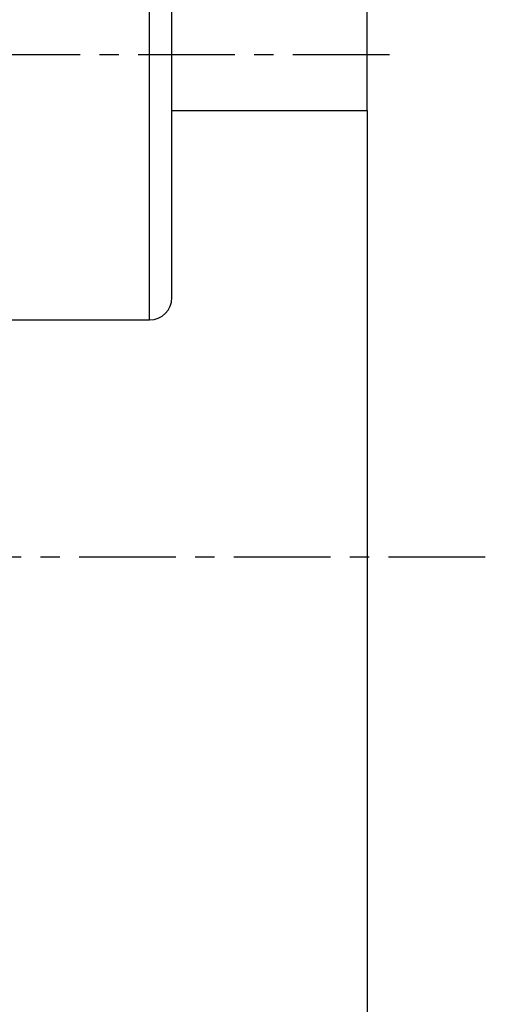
# Model space of a CAD drawing. Header units: millimetres. Extents: x 8 to 412, y 8 to 288.
# Tile 10 of 15: x 171 to 212, y 102 to 190. Entities that reach past the tile are written whole.
import ezdxf

# ---------------------------------------------------------------- set-up
doc = ezdxf.new("R2010")
doc.units = ezdxf.units.MM
doc.header["$LTSCALE"] = 23.1
doc.linetypes.add('CENTER', pattern=[0.6, 0.375, -0.075, 0.075, -0.075])
doc.layers.get('0').update_dxf_attribs({"linetype": 'CONTINUOUS'})
doc.layers.add('02___PRT_ALL_AXES', color=7, linetype='CONTINUOUS')
doc.layers.add('02__ASM_ALL_AXES', color=7, linetype='CONTINUOUS')
doc.styles.get("Standard").update_dxf_attribs({"font": 'txt', "width": 0.8})
doc.dimstyles.new('DIMSTYLE_1', dxfattribs={"dimtxt": 2.5, "dimasz": 3.5, "dimexe": 2, "dimexo": 0, "dimtad": 1, "dimdec": 0, "dimlfac": 10, "dimdsep": 46, "dimtxsty": 'Standard', "dimblk": '_FILLED', "dimblk1": '_FILLED', "dimblk2": '_FILLED', "dimcen": 0, "dimclrt": 5, "dimadec": 3, "dimazin": 2, "dimtp": 1.2, "dimtm": 1.2, "dimtfac": 1, "dimtdec": 0, "dimtofl": 0, "dimtmove": 0, "dimatfit": 3, "dimldrblk": '_FILLED', "dimfxl": 1, "dimtolj": 1, "dimarcsym": 0})

# ---------------------------------------------------------------- blocks, each defined once
blk = doc.blocks.new('_FILLED')
at = {"color": 0, "linetype": 'ByBlock'}
blk.add_solid([(0, 0), (-1, 0.214), (-1, -0.214)], dxfattribs=at)
blk = doc.blocks.new('*D1')
at = {"color": 2, "linetype": 'Continuous', "transparency": 16777216}
for p, q in [((201.663, 181.904), (201.663, 83.838)), ((51.278, 124.581), (51.278, 83.838)), ((51.278, 85.838), (126.47, 85.838)), ((201.663, 85.838), (126.47, 85.838))]:
    blk.add_line(p, q, dxfattribs=at)
at = {"color": 2, "linetype": 'Continuous', "transparency": 16777216, "xscale": 3.5, "yscale": 3.5, "zscale": 3.5, "rotation": 180}
blk.add_blockref('_FILLED', (51.278, 85.838), dxfattribs=at)
at = {"color": 2, "linetype": 'Continuous', "transparency": 16777216, "xscale": 3.5, "yscale": 3.5, "zscale": 3.5}
blk.add_blockref('_FILLED', (201.663, 85.838), dxfattribs=at)
at = {"color": 5, "linetype": 'Continuous', "transparency": 16777216, "insert": (127.322, 88.963), "char_height": 2.5, "width": 8, "attachment_point": 2, "line_spacing_factor": 0.9}
blk.add_mtext('1504', dxfattribs=at)

msp = doc.modelspace()

# ---------------------------------------------------------------- linework, layer by layer
at = {"color": 7, "linetype": 'Continuous'}
for p, q in [((182.16267, 163.1536), (182.16267, 243.1536)), ((184.16267, 165.1536), (184.16267, 241.1536)), ((201.66267, 181.9036), (201.66267, 191.9036)), ((184.16267, 181.9036), (201.66267, 181.9036)), ((148.37767, 163.1536), (182.16267, 163.1536))]:
    msp.add_line(p, q, dxfattribs=at)
msp.add_arc((182.16267, 165.1536), 2, 270, 360, dxfattribs=at)
at = {"layer": '02___PRT_ALL_AXES', "color": 2, "linetype": 'CENTER'}
msp.add_line((212.24502, 141.9036), (48.47767, 141.9036), dxfattribs=at)
at = {"layer": '02__ASM_ALL_AXES', "color": 7, "linetype": 'CENTER'}
msp.add_line((203.66267, 186.9036), (35.97767, 186.9036), dxfattribs=at)

# ---------------------------------------------------------------- dimensions: what is measured, and where the dimension line sits
at = {"color": 2, "linetype": 'Continuous'}
dim = msp.add_linear_dim(base=(51.27767, 85.83845), p1=(201.66267, 181.9036), p2=(51.27767, 124.58086), angle=180, dimstyle='DIMSTYLE_1', dxfattribs=at)
dim.commit()
dim.dimension.update_dxf_attribs({"geometry": '*D1', "text_midpoint": (127.63477, 85.83845), "dimtype": 160})

doc.saveas('drawing.dxf')
